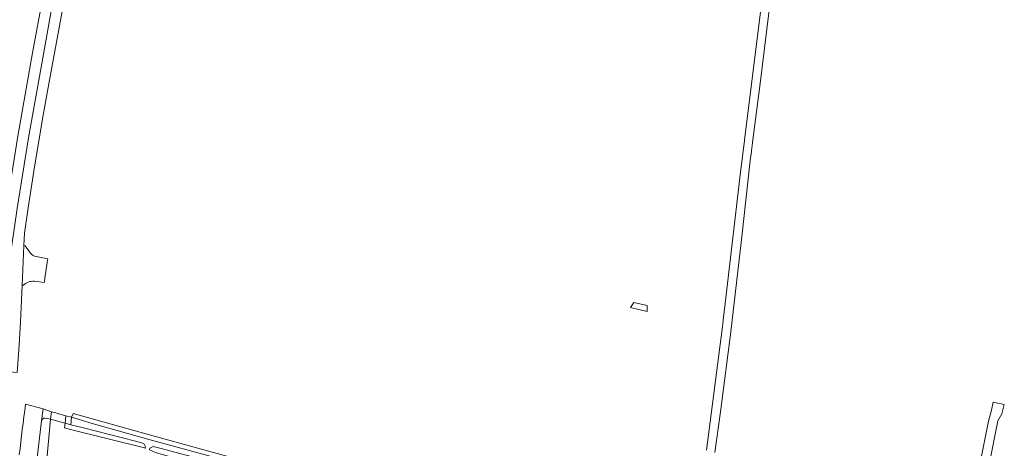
# Model space of a CAD drawing. Header units: metres. Extents: x 151213 to 156373, y 469495 to 475754.
# Tile 191 of 230: x 154741 to 155067, y 472944 to 473086. Entities that reach past the tile are written whole.
import ezdxf

# ---------------------------------------------------------------- set-up
doc = ezdxf.new("R2010")
doc.units = ezdxf.units.M
for name, color, linetype, lineweight in [('B-WE-OG-TERREIN_BEGROEID-GV', 252, 'Continuous', 18), ('B-WE-VH-GESLOTENVERHARDING-GV', 252, 'Continuous', 18), ('B-WE-VH-GESLOTENVERHARDING_ASFALT-GV', 252, 'Continuous', 18), ('B-WE-VH-GESLOTENVERHARDING_BETON-GV', 252, 'Continuous', 18), ('B-WE-VH-HALFVERHARDING-GV', 252, 'Continuous', 18), ('B-WE-VH-OPENVERHARDING_BETONSTRAATSTEEN-GV', 252, 'Continuous', 18), ('B-WE-VH-OPENVERHARDING_STRAATBAKSTEEN-GV', 252, 'Continuous', 18)]:
    doc.layers.add(name, color=color, linetype=linetype, lineweight=lineweight)

msp = doc.modelspace()

# ---------------------------------------------------------------- linework, layer by layer
at = {"layer": 'B-WE-OG-TERREIN_BEGROEID-GV', "flags": 128}
for points in [[(154751.455, 472911.966), (154747.474, 472912.594), (154746.874, 472913.803), (154749.579, 472937.501), (154750.978, 472953.267), (154749.195, 472953.649)], [(154748.085, 472952.753), (154748.082, 472952.736), (154745.726, 472932.935), (154743.517, 472910.397), (154743.446, 472909.519), (154750.955, 472907.571), (154751.455, 472911.966)]]:
    msp.add_lwpolyline(points, dxfattribs=at)
at = {"layer": 'B-WE-OG-TERREIN_BEGROEID-GV'}
msp.add_lwpolyline([(154749.195, 472953.649, 0.3798978), (154748.085, 472952.753)], format="xyb", dxfattribs=at)
at = {"layer": 'B-WE-OG-TERREIN_BEGROEID-GV', "flags": 128}
for points in [[(154779.178, 472945.995), (154761.981, 472950.432), (154757.712, 472951.388), (154758.008, 472953.906), (154756.116, 472954.423), (154755.831, 472951.913), (154755.655, 472950.355), (154757.63, 472949.869), (154782.183, 472943.834), (154782.428, 472943.757), (154782.481, 472944.066), (154781.968, 472945.199)], [(154926.539, 472907.496), (154944.45, 472902.529), (154944.479, 472902.79), (154944.938, 472902.73), (154946.62, 472902.508), (154946.889, 472903.502), (154945.268, 472903.954), (154936.586, 472906.368), (154885.847, 472920.188), (154811.414, 472940.515), (154783.871, 472948.074), (154758.516, 472955.182), (154758.008, 472953.906), (154759.875, 472953.419), (154764.007, 472952.053), (154784.036, 472946.432), (154802.307, 472941.465), (154885.87, 472918.587)], [(154803.056, 472939.455), (154787.205, 472943.677), (154785.018, 472944.178), (154783.98, 472943.623), (154783.815, 472943.12), (154783.812, 472943.11), (154785.806, 472942.236), (154802.641, 472937.433), (154882.373, 472915.66), (154881.812, 472913.604), (154883.255, 472913.197), (154883.967, 472915.723), (154884.048, 472916.193), (154883.874, 472916.979), (154883.442, 472917.549)]]:
    msp.add_lwpolyline(points, close=True, dxfattribs=at)
at = {"layer": 'B-WE-VH-GESLOTENVERHARDING-GV', "flags": 128}
for points in [[(154948.801, 472988.941), (154948.801, 472990.925), (154944.356, 472991.878), (154943.3, 472990.286)], [(154756.116, 472954.423), (154753.319, 472955.187), (154752.821, 472955.323), (154751.315, 472955.734), (154750.978, 472953.267), (154753.035, 472952.693), (154755.831, 472951.913), (154757.712, 472951.388), (154758.008, 472953.906)]]:
    msp.add_lwpolyline(points, close=True, dxfattribs=at)
at = {"layer": 'B-WE-VH-GESLOTENVERHARDING_ASFALT-GV', "flags": 128}
for points in [[(154828.934, 473380.099), (154822.723, 473362.958), (154801.751, 473295.811), (154795.006, 473273.003), (154789.688, 473254.05), (154783.098, 473229.715), (154777.543, 473207.968), (154771.823, 473184.828), (154767.329, 473165.803), (154763.56, 473148.764), (154758.133, 473123.784), (154752.284, 473094.104), (154748.664, 473074.182), (154743.718, 473046.402), (154739.983, 473022.995), (154736.579, 472999.486), (154734.831, 472977.129), (154735.293, 472977.145)], [(154742.141, 473010.75), (154742.426, 473014.853), (154743.641, 473023.273), (154745.759, 473036.817), (154748.626, 473053.92), (154750.664, 473065.56), (154755.504, 473091.879), (154757.048, 473100.275), (154760.044, 473115.213), (154760.331, 473116.643), (154767.341, 473149.786), (154771.632, 473168.693), (154777.579, 473193.711), (154781.313, 473208.385), (154786.971, 473230.616), (154799.661, 473276.829), (154805.232, 473294.883), (154805.286, 473295.055), (154825.589, 473359.701)], [(154734.831, 472977.129), (154736.579, 472999.486), (154739.983, 473022.995), (154743.718, 473046.402), (154748.664, 473074.182), (154752.284, 473094.104), (154758.133, 473123.784), (154763.56, 473148.764), (154767.329, 473165.803)], [(154748.451, 473093.058), (154745.103, 473074.639), (154740.189, 473047.033), (154736.436, 473023.518), (154733.031, 473000), (154731.616, 472989.998), (154730.791, 472983.951), (154728.861, 472969.939), (154732.457, 472969.569), (154733.338, 472975.788)], [(154736.651, 472975.689), (154736.137, 472969.047), (154739.992, 472968.698), (154740.681, 472977.837), (154741.11, 472985.537), (154741.575, 472997.594), (154742.141, 473010.75)], [(154748.597, 472956.646), (154748.085, 472952.753)], [(154749.195, 472953.649), (154750.978, 472953.267), (154751.315, 472955.734), (154748.597, 472956.646)], [(154802.307, 472941.465), (154784.036, 472946.432), (154764.007, 472952.053), (154759.875, 472953.419), (154758.008, 472953.906), (154757.712, 472951.388), (154761.981, 472950.432), (154779.178, 472945.995), (154781.968, 472945.199), (154782.481, 472944.066), (154782.428, 472943.757), (154782.386, 472943.508)], [(154783.98, 472943.623), (154785.018, 472944.178), (154787.205, 472943.677), (154803.056, 472939.455)]]:
    msp.add_lwpolyline(points, dxfattribs=at)
at = {"layer": 'B-WE-VH-GESLOTENVERHARDING_ASFALT-GV'}
msp.add_lwpolyline([(154748.085, 472952.753, -0.3798978), (154749.195, 472953.649)], format="xyb", dxfattribs=at)
at = {"layer": 'B-WE-VH-GESLOTENVERHARDING_BETON-GV', "flags": 128}
for points in [[(154987.226, 473095.199), (154981.021, 473045.73), (154980.991, 473045.492), (154980.669, 473042.925), (154980.661, 473042.86), (154979.682, 473035.057), (154974.422, 472989.657), (154974.107, 472987.196), (154974.098, 472987.122), (154973.806, 472984.845), (154973.694, 472983.969), (154968.445, 472942.985)], [(154971.228, 472942.244), (154973.089, 472955.686), (154976.47, 472982.242), (154976.504, 472982.506), (154976.803, 472984.852), (154976.832, 472985.084), (154977.079, 472987.026), (154980.161, 473013.694), (154982.951, 473038.967), (154983.338, 473041.958), (154983.358, 473042.117), (154983.709, 473044.832), (154983.716, 473044.886), (154986.131, 473063.591), (154989.245, 473088.734)]]:
    msp.add_lwpolyline(points, dxfattribs=at)
at = {"layer": 'B-WE-VH-HALFVERHARDING-GV', "flags": 128}
msp.add_lwpolyline([(155062.383, 472939.354), (155065.029, 472952.716), (155066.352, 472955.097), (155067.146, 472958.14), (155063.442, 472958.933), (155062.913, 472956.288), (155061.854, 472952.583), (155055.372, 472919.907)], dxfattribs=at)
at = {"layer": 'B-WE-VH-OPENVERHARDING_BETONSTRAATSTEEN-GV', "flags": 128}
for points in [[(154744.418, 473008.226), (154742.572, 473010.688), (154742.141, 473010.75), (154741.575, 472997.594), (154741.898, 472997.568)], [(154745.705, 472998.928), (154748.929, 472998.527), (154748.991, 472998.948), (154749.145, 473000), (154750.007, 473005.892)], [(154750.007, 473005.892), (154750.084, 473006.42), (154746.262, 473007.105)]]:
    msp.add_lwpolyline(points, dxfattribs=at)
at = {"layer": 'B-WE-VH-OPENVERHARDING_BETONSTRAATSTEEN-GV'}
for points in [[(154746.262, 473007.105, -0.1642688), (154744.418, 473008.226)], [(154741.898, 472997.568, -0.2227528), (154745.705, 472998.928)]]:
    msp.add_lwpolyline(points, format="xyb", dxfattribs=at)
at = {"layer": 'B-WE-VH-OPENVERHARDING_STRAATBAKSTEEN-GV'}
msp.add_lwpolyline([(154742.756, 472958.201, 0.0035211), (154740.66, 472941.511)], format="xyb", dxfattribs=at)
at = {"layer": 'B-WE-VH-OPENVERHARDING_STRAATBAKSTEEN-GV', "flags": 128}
for points in [[(154748.085, 472952.753), (154748.597, 472956.646), (154742.756, 472958.201)], [(154740.727, 472877.367), (154741.737, 472888.273), (154741.833, 472889.468), (154743.446, 472909.519), (154743.517, 472910.397), (154745.726, 472932.935), (154748.082, 472952.736), (154748.085, 472952.753)]]:
    msp.add_lwpolyline(points, dxfattribs=at)

doc.saveas('drawing.dxf')
